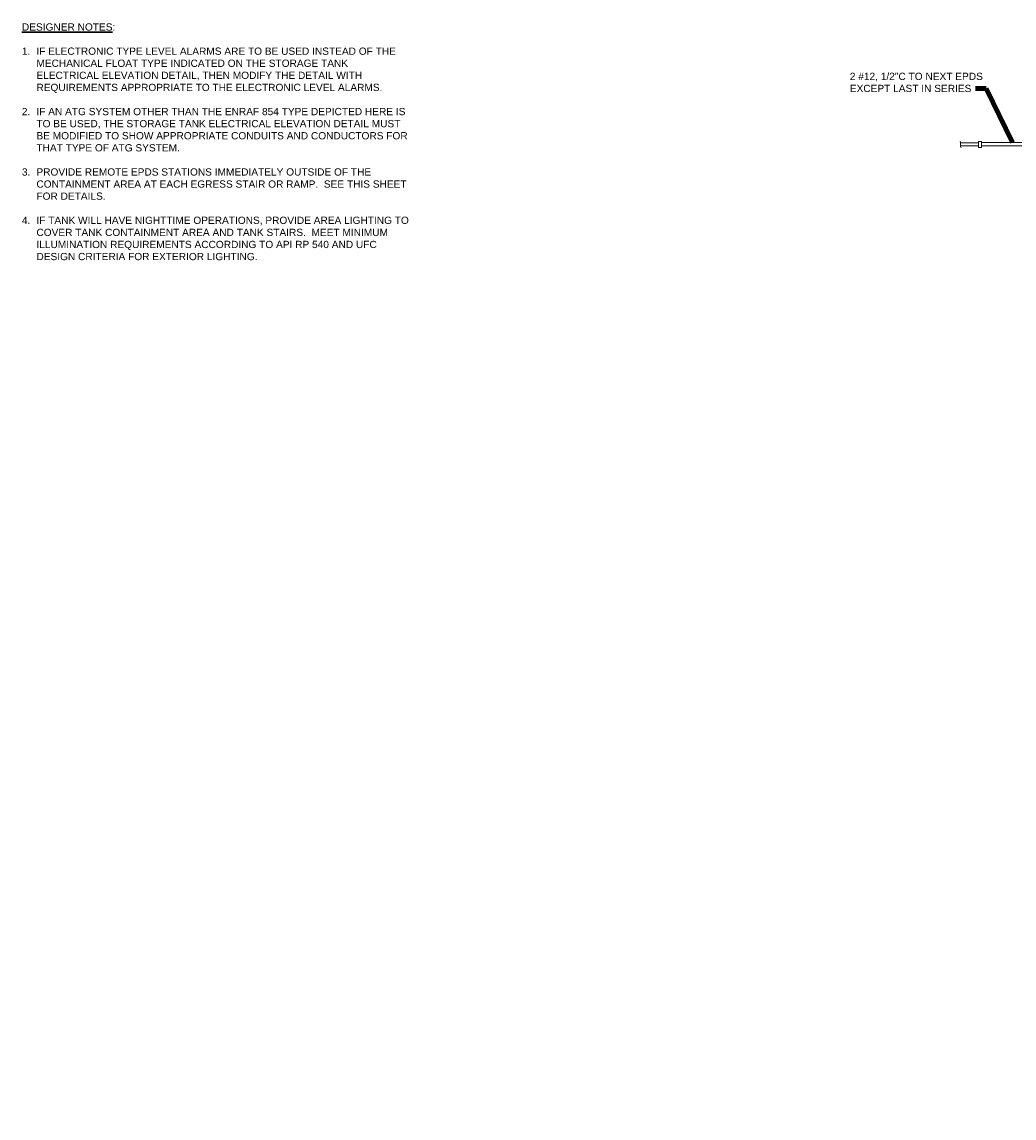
# Model space of a CAD drawing. Header units: inches. Extents: x -3286 to 5845, y -5594 to 2482.
# Tile 1 of 6: x -3134 to 973, y -5594 to -1056. Entities that reach past the tile are written whole.
import ezdxf

# ---------------------------------------------------------------- set-up
doc = ezdxf.new("R2010")
doc.units = ezdxf.units.IN
doc.header["$MEASUREMENT"] = 0
for name, color, linetype, lineweight in [('G-ANNO-MASK', 1, 'Continuous', 0), ('G-ANNO-NOTE', 4, 'Continuous', 30), ('G-ANNO-TEXT', 2, 'Continuous', 30), ('Level 10', 2, 'Continuous', 0)]:
    doc.layers.add(name, color=color, linetype=linetype, lineweight=lineweight)
doc.styles.add("AEC_AC_55Text-LeftTop_1_20'", font='arial.ttf', dxfattribs={"height": 30})
doc.dimstyles.new("AEC_AC_55_Notes_1_20'", dxfattribs={"dimtxt": 30, "dimasz": 45, "dimexe": 15, "dimexo": 15, "dimgap": 15, "dimtad": 1, "dimjust": 1, "dimdec": 3, "dimzin": 15, "dimdsep": 46, "dimlunit": 5, "dimtxsty": "AEC_AC_55Text-LeftTop_1_20'", "dimblk": 'NONE', "dimcen": 0.09, "dimclrd": 256, "dimclre": 256, "dimazin": 2, "dimtfac": 0.7, "dimtdec": 3, "dimtmove": 1, "dimatfit": 1, "dimfxl": 1, "dimfrac": 1, "dimtolj": 1, "dimtzin": 15, "dimlwd": 30, "dimlwe": 30, "dimarcsym": 0})

# ---------------------------------------------------------------- blocks, each defined once
blk = doc.blocks.new('_None')

msp = doc.modelspace()

# ---------------------------------------------------------------- linework, layer by layer
at = {"layer": 'G-ANNO-MASK', "linetype": 'Continuous', "lineweight": 13}
msp.add_open_spline([(750.04938, -1550.19269, 0.09818), (750.52633, -1553.53291, 0.09818), (751.00329, -1556.87313, 0.09818), (751.48024, -1560.21335, 0.09818), (751.72864, -1561.95297, 0.09818), (751.02869, -1563.71324, 0.09818), (751.00226, -1565.46344, 0.09818), (750.97106, -1567.52889, 0.09818), (750.73634, -1569.73064, 0.09818), (751.48024, -1571.66641, 0.09818), (752.27482, -1573.73407, 0.09818), (753.0694, -1575.80173, 0.09818), (753.86397, -1577.86938, 0.09818)], degree=3, knots=[0, 0, 0, 0, 0.3581759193, 0.3581759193, 0.3581759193, 0.5447179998, 0.5447179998, 0.5447179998, 0.764859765, 0.764859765, 0.764859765, 1, 1, 1, 1], dxfattribs=at)
at = {"layer": 'Level 10', "color": 2, "linetype": 'Continuous', "lineweight": 13}
for p, q in [((825.14243, -1557.12888, 0.09818), (750.89243, -1557.12888, 0.09818)), ((825.14243, -1569.50388, 0.09818), (750.89243, -1569.50388, 0.09818)), ((1095.98322, -1555.61604, 0.09818), (837.51743, -1555.61604, 0.09818)), ((837.51743, -1569.83337, 0.09818), (1095.98322, -1569.83337, 0.09818))]:
    msp.add_line(p, q, dxfattribs=at)
msp.add_3dface([(837.51743, -1550.94138, 0.09818), (825.14243, -1550.94138, 0.09818), (825.14243, -1575.69138, 0.09818), (837.51743, -1575.69138, 0.09818)], dxfattribs=at)

# ---------------------------------------------------------------- texts
at = {"layer": 'G-ANNO-NOTE', "insert": (293.01566, -1347.14699, 0.09818), "char_height": 30, "attachment_point": 7, "style": "AEC_AC_55Text-LeftTop_1_20'"}
msp.add_mtext('2 #12, {\\A1;1/2}"C TO NEXT EPDS\\PEXCEPT LAST IN SERIES', dxfattribs=at)
at = {"layer": 'G-ANNO-TEXT', "char_height": 30, "attachment_point": 1, "style": "AEC_AC_55Text-LeftTop_1_20'"}
for s, insert, width in [('{\\LNOTES}:\\P\\P\\pi-90,l90,t90;1.^ISEE TANK DRAWINGS FOR EXACT LOCATION OF LEVEL SWITCHES AND PRODUCT RETURN PUMP.\\P\\pi0,l0,tz;\\P\\pi-90,l90,t90;2.^IDO NOT WELD CONDUIT SUPPORT STRUCTURES (UNISTRUT OR EQUAL) DIRECTLY TO TANK SHELL. USE  A SEAL-WELDED MOUNTING PLATE, SEE SHEET D.10 DETAIL B8 AND D.11 DETAIL J2. USE THREADED ARC STUDS OR EQUIVALENT TO INCLUDE THREADED COUPLERS OF THE SAME MATERIAL AS THE CARBON STEEL MATERIAL OF THE TANK SHELL.\\P\\pi0,l0,tz;\\P\\pi-90,l90,t90;3.^ICATHODIC PROTECTION TERMINAL CABINET TO BE PLACED OUTSIDE OF CONTAINMENT AND HAZARDOUS LOCATIONS.  IT MAY BE PLACED IMMEDIATELY OUTSIDE OF CONTAINMENT AREA OR NEAR RECTIFIER.  SEE SHEET ED.04 FOR DETAILS.\\P\\pi0,l0,tz;\\P\\pi-90,l90,t90;4.^ISEE DETAIL H3 ON ED.03 FOR ON GRADE TANKS CATHODIC PROTECTION DETAIL.', (-1941.75312, -77.6533, -0.02362), 2116.584625), ('{\\LDESIGNER NOTES}:\\P\\P\\pi-60,l60,t60;1.^IIF ELECTRONIC TYPE LEVEL ALARMS ARE TO BE USED INSTEAD OF THE MECHANICAL FLOAT TYPE INDICATED ON THE STORAGE TANK ELECTRICAL ELEVATION DETAIL, THEN MODIFY THE DETAIL WITH REQUIREMENTS APPROPRIATE TO THE ELECTRONIC LEVEL ALARMS.\\P\\pi0,l0;\\P\\pi-60,l60;2.^IIF AN ATG SYSTEM OTHER THAN THE ENRAF 854 TYPE DEPICTED HERE IS TO BE USED, THE STORAGE TANK ELECTRICAL ELEVATION DETAIL MUST BE MODIFIED TO SHOW APPROPRIATE CONDUITS AND CONDUCTORS FOR THAT TYPE OF ATG SYSTEM.\\P\\pi0,l0,t60,1650;\\P\\pi-60,l60,t60;3.^IPROVIDE REMOTE EPDS STATIONS IMMEDIATELY OUTSIDE OF THE CONTAINMENT AREA AT EACH EGRESS STAIR OR RAMP.  SEE THIS SHEET FOR DETAILS.\\P\\pi0,l0,t60,1650;\\P\\pi-60,l60,t60;4.^IIF TANK WILL HAVE NIGHTTIME OPERATIONS, PROVIDE AREA LIGHTING TO COVER TANK CONTAINMENT AREA AND TANK STAIRS.  MEET MINIMUM ILLUMINATION REQUIREMENTS ACCORDING TO API RP 540 AND UFC DESIGN CRITERIA FOR EXTERIOR LIGHTING.', (-3133.72022, -1062.40072, -0.02362), 1597.2792592)]:
    msp.add_mtext(s, dxfattribs=dict(at, insert=insert, width=width))

# ---------------------------------------------------------------- leaders
at = {"layer": 'G-ANNO-NOTE', "lineweight": 30, "annotation_type": 0, "has_hookline": 1, "hookline_direction": 1, "text_width": 547.18281}
msp.add_leader([(966.75033, -1555.61604, 0.09818), (857.85415, -1331.63251, 0.09818), (812.85415, -1331.63251, 0.09818)], dimstyle="AEC_AC_55_Notes_1_20'", override={"dimtad": 0, "dimclrd": 0, "dimlwd": 65534}, dxfattribs=at)

doc.saveas('drawing.dxf')
